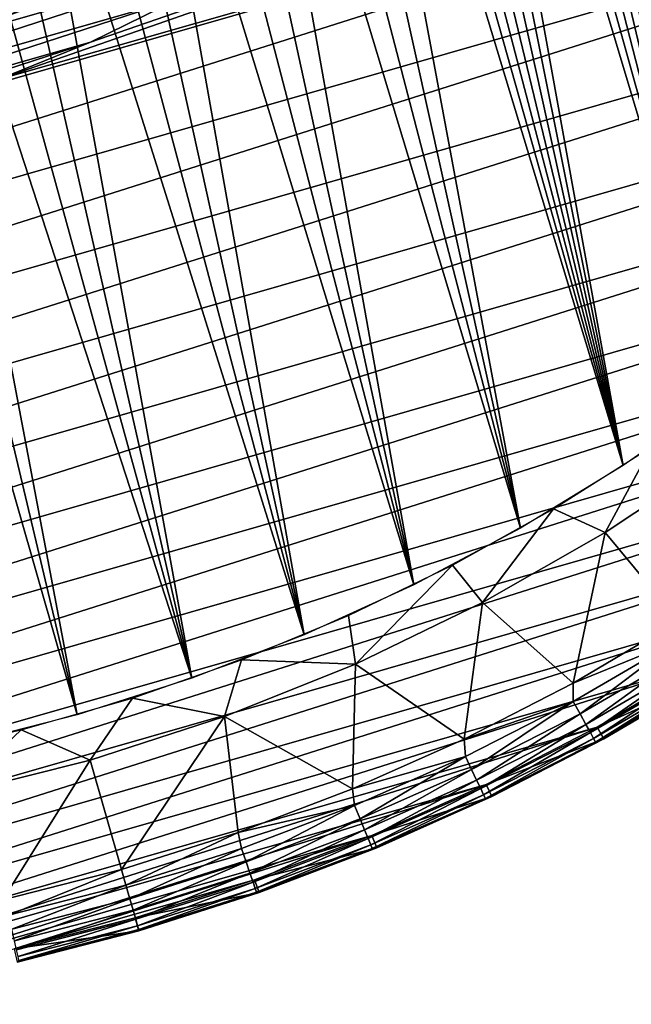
# Model space of a CAD drawing. Header units: millimetres. Extents: x -50 to 50, y -50 to 50.
# Tile 18 of 77: x 11.1 to 24.7, y -49.7 to -27.8. Entities that reach past the tile are written whole.
import ezdxf

# ---------------------------------------------------------------- set-up
doc = ezdxf.new("R2010")
doc.units = ezdxf.units.MM
doc.header["$LTSCALE"] = 65.185185
for name, color, linetype in [('27', 7, 'CONTINUOUS'), ('37', 7, 'CONTINUOUS'), ('38', 7, 'CONTINUOUS'), ('39', 7, 'CONTINUOUS'), ('40', 7, 'CONTINUOUS'), ('41', 7, 'CONTINUOUS'), ('42', 7, 'CONTINUOUS'), ('43', 7, 'CONTINUOUS'), ('44', 7, 'CONTINUOUS'), ('46', 7, 'CONTINUOUS'), ('47', 7, 'CONTINUOUS'), ('63', 7, 'CONTINUOUS')]:
    doc.layers.add(name, color=color, linetype=linetype)

msp = doc.modelspace()

# ---------------------------------------------------------------- linework, layer by layer
at = {"layer": '27', "color": 7, "linetype": 'CONTINUOUS'}
msp.add_3dface([(11.168, -27.574, 3.8), (11.121, -27.58, 3.911), (9.201, -28.291, 3.8), (11.168, -27.574, 3.8)], dxfattribs=at)
at = {"layer": '37', "color": 7, "linetype": 'CONTINUOUS'}
for points in [[(23.012, -38.667, -2.612), (25.187, -37.287, -2.612), (24.162, -39.197, -1.815), (23.012, -38.667, -2.612)], [(24.162, -39.197, -1.815), (25.187, -37.287, -2.612), (26.781, -37.457, -1.815), (24.162, -39.197, -1.815)], [(24.162, -39.197, -1.815), (26.781, -37.457, -1.815), (25.792, -41.163, 0.23), (24.162, -39.197, -1.815)], [(20.762, -39.92, -2.612), (23.012, -38.667, -2.612), (21.431, -40.755, -1.815), (20.762, -39.92, -2.612)], [(21.431, -40.755, -1.815), (23.012, -38.667, -2.612), (24.162, -39.197, -1.815), (21.431, -40.755, -1.815)], [(21.431, -40.755, -1.815), (24.162, -39.197, -1.815), (23.443, -42.545, 0.23), (21.431, -40.755, -1.815)], [(23.443, -42.545, 0.23), (24.162, -39.197, -1.815), (25.792, -41.163, 0.23), (23.443, -42.545, 0.23)], [(18.444, -41.043, -2.612), (20.762, -39.92, -2.612), (18.6, -42.122, -1.815), (18.444, -41.043, -2.612)], [(18.6, -42.122, -1.815), (20.762, -39.92, -2.612), (21.431, -40.755, -1.815), (18.6, -42.122, -1.815)], [(18.6, -42.122, -1.815), (21.431, -40.755, -1.815), (21.021, -43.793, 0.23), (18.6, -42.122, -1.815)], [(21.021, -43.793, 0.23), (21.431, -40.755, -1.815), (23.443, -42.545, 0.23), (21.021, -43.793, 0.23)], [(16.065, -42.031, -2.612), (18.444, -41.043, -2.612), (18.6, -42.122, -1.815), (16.065, -42.031, -2.612)], [(13.634, -42.882, -2.612), (16.065, -42.031, -2.612), (15.682, -43.294, -1.815), (13.634, -42.882, -2.612)], [(15.682, -43.294, -1.815), (16.065, -42.031, -2.612), (18.6, -42.122, -1.815), (15.682, -43.294, -1.815)], [(15.682, -43.294, -1.815), (18.6, -42.122, -1.815), (18.532, -44.903, 0.23), (15.682, -43.294, -1.815)], [(18.532, -44.903, 0.23), (18.6, -42.122, -1.815), (21.021, -43.793, 0.23), (18.532, -44.903, 0.23)], [(11.158, -43.591, -2.612), (13.634, -42.882, -2.612), (12.69, -44.263, -1.815), (11.158, -43.591, -2.612)], [(12.69, -44.263, -1.815), (13.634, -42.882, -2.612), (15.682, -43.294, -1.815), (12.69, -44.263, -1.815)], [(12.69, -44.263, -1.815), (15.682, -43.294, -1.815), (13.388, -46.696, 0.23), (12.69, -44.263, -1.815)], [(13.388, -46.696, 0.23), (15.682, -43.294, -1.815), (15.985, -45.871, 0.23), (13.388, -46.696, 0.23)], [(15.985, -45.871, 0.23), (15.682, -43.294, -1.815), (18.532, -44.903, 0.23), (15.985, -45.871, 0.23)], [(8.645, -44.159, -2.612), (11.158, -43.591, -2.612), (9.64, -45.026, -1.815), (8.645, -44.159, -2.612)], [(9.64, -45.026, -1.815), (11.158, -43.591, -2.612), (12.69, -44.263, -1.815), (9.64, -45.026, -1.815)], [(9.64, -45.026, -1.815), (12.69, -44.263, -1.815), (10.748, -47.373, 0.23), (9.64, -45.026, -1.815)], [(10.748, -47.373, 0.23), (12.69, -44.263, -1.815), (13.388, -46.696, 0.23), (10.748, -47.373, 0.23)]]:
    msp.add_3dface(points, dxfattribs=at)
at = {"layer": '38', "color": 7, "linetype": 'CONTINUOUS'}
for points in [[(26.546, -42.367, 3.33), (24.129, -43.789, 4.2), (24.129, -43.789, 3.33), (26.546, -42.367, 3.33)], [(26.546, -42.367, 4.2), (24.129, -43.789, 4.2), (26.546, -42.367, 3.33), (26.546, -42.367, 4.2)], [(24.129, -43.789, 3.33), (21.635, -45.073, 4.2), (21.635, -45.073, 3.33), (24.129, -43.789, 3.33)], [(24.129, -43.789, 4.2), (21.635, -45.073, 4.2), (24.129, -43.789, 3.33), (24.129, -43.789, 4.2)], [(21.635, -45.073, 3.33), (19.074, -46.215, 4.2), (19.074, -46.215, 3.33), (21.635, -45.073, 3.33)], [(21.635, -45.073, 4.2), (19.074, -46.215, 4.2), (21.635, -45.073, 3.33), (21.635, -45.073, 4.2)], [(19.074, -46.215, 3.33), (16.453, -47.212, 4.2), (16.453, -47.212, 3.33), (19.074, -46.215, 3.33)], [(19.074, -46.215, 4.2), (16.453, -47.212, 4.2), (19.074, -46.215, 3.33), (19.074, -46.215, 4.2)], [(16.453, -47.212, 4.2), (13.779, -48.061, 4.2), (16.453, -47.212, 3.33), (16.453, -47.212, 4.2)], [(16.453, -47.212, 3.33), (13.779, -48.061, 4.2), (13.779, -48.061, 3.33), (16.453, -47.212, 3.33)]]:
    msp.add_3dface(points, dxfattribs=at)
at = {"layer": '39', "color": 7, "linetype": 'CONTINUOUS'}
for points in [[(45.89, -19.074, 4.5), (46.888, -16.471, 4.5), (10.646, -29.111, 4.5), (45.89, -19.074, 4.5)], [(10.646, -29.111, 4.5), (46.888, -16.471, 4.5), (12.696, -28.277, 4.5), (10.646, -29.111, 4.5)], [(12.696, -28.277, 4.5), (46.888, -16.471, 4.5), (14.681, -27.299, 4.5), (12.696, -28.277, 4.5)], [(44.749, -21.617, 4.5), (45.89, -19.074, 4.5), (-26.497, -42.047, 4.5), (44.749, -21.617, 4.5)], [(-26.497, -42.047, 4.5), (45.89, -19.074, 4.5), (8.542, -29.797, 4.5), (-26.497, -42.047, 4.5)], [(8.542, -29.797, 4.5), (45.89, -19.074, 4.5), (10.646, -29.111, 4.5), (8.542, -29.797, 4.5)], [(-24.098, -43.466, 4.5), (44.749, -21.617, 4.5), (-26.497, -42.047, 4.5), (-24.098, -43.466, 4.5)], [(43.466, -24.092, 4.5), (44.749, -21.617, 4.5), (-24.098, -43.466, 4.5), (43.466, -24.092, 4.5)], [(-21.622, -44.749, 4.5), (43.466, -24.092, 4.5), (-24.098, -43.466, 4.5), (-21.622, -44.749, 4.5)], [(42.047, -26.492, 4.5), (43.466, -24.092, 4.5), (-21.622, -44.749, 4.5), (42.047, -26.492, 4.5)], [(-19.079, -45.891, 4.5), (42.047, -26.492, 4.5), (-21.622, -44.749, 4.5), (-19.079, -45.891, 4.5)], [(40.495, -28.808, 4.5), (42.047, -26.492, 4.5), (-19.079, -45.891, 4.5), (40.495, -28.808, 4.5)], [(-16.476, -46.888, 4.5), (40.495, -28.808, 4.5), (-19.079, -45.891, 4.5), (-16.476, -46.888, 4.5)], [(38.816, -31.033, 4.5), (40.495, -28.808, 4.5), (-16.476, -46.888, 4.5), (38.816, -31.033, 4.5)], [(-13.821, -47.738, 4.5), (38.816, -31.033, 4.5), (-16.476, -46.888, 4.5), (-13.821, -47.738, 4.5)], [(37.015, -33.161, 4.5), (38.816, -31.033, 4.5), (-13.821, -47.738, 4.5), (37.015, -33.161, 4.5)], [(-11.122, -48.438, 4.5), (37.015, -33.161, 4.5), (-13.821, -47.738, 4.5), (-11.122, -48.438, 4.5)], [(35.097, -35.184, 4.5), (37.015, -33.161, 4.5), (-11.122, -48.438, 4.5), (35.097, -35.184, 4.5)], [(-8.389, -48.985, 4.5), (35.097, -35.184, 4.5), (-11.122, -48.438, 4.5), (-8.389, -48.985, 4.5)], [(33.069, -37.097, 4.5), (35.097, -35.184, 4.5), (-8.389, -48.985, 4.5), (33.069, -37.097, 4.5)], [(-5.629, -49.378, 4.5), (33.069, -37.097, 4.5), (-8.389, -48.985, 4.5), (-5.629, -49.378, 4.5)], [(30.936, -38.893, 4.5), (33.069, -37.097, 4.5), (-5.629, -49.378, 4.5), (30.936, -38.893, 4.5)], [(-2.851, -49.616, 4.5), (30.936, -38.893, 4.5), (-5.629, -49.378, 4.5), (-2.851, -49.616, 4.5)], [(28.707, -40.567, 4.5), (30.936, -38.893, 4.5), (-2.851, -49.616, 4.5), (28.707, -40.567, 4.5)], [(-0.065, -49.697, 4.5), (28.707, -40.567, 4.5), (-2.851, -49.616, 4.5), (-0.065, -49.697, 4.5)], [(26.387, -42.113, 4.5), (28.707, -40.567, 4.5), (-0.065, -49.697, 4.5), (26.387, -42.113, 4.5)], [(2.722, -49.623, 4.5), (26.387, -42.113, 4.5), (-0.065, -49.697, 4.5), (2.722, -49.623, 4.5)], [(23.984, -43.526, 4.5), (26.387, -42.113, 4.5), (2.722, -49.623, 4.5), (23.984, -43.526, 4.5)], [(5.5, -49.392, 4.5), (23.984, -43.526, 4.5), (2.722, -49.623, 4.5), (5.5, -49.392, 4.5)], [(21.506, -44.802, 4.5), (23.984, -43.526, 4.5), (5.5, -49.392, 4.5), (21.506, -44.802, 4.5)], [(8.261, -49.006, 4.5), (21.506, -44.802, 4.5), (5.5, -49.392, 4.5), (8.261, -49.006, 4.5)], [(18.96, -45.938, 4.5), (21.506, -44.802, 4.5), (8.261, -49.006, 4.5), (18.96, -45.938, 4.5)], [(10.996, -48.465, 4.5), (18.96, -45.938, 4.5), (8.261, -49.006, 4.5), (10.996, -48.465, 4.5)], [(16.354, -46.929, 4.5), (18.96, -45.938, 4.5), (10.996, -48.465, 4.5), (16.354, -46.929, 4.5)], [(13.697, -47.772, 4.5), (16.354, -46.929, 4.5), (10.996, -48.465, 4.5), (13.697, -47.772, 4.5)]]:
    msp.add_3dface(points, dxfattribs=at)
at = {"layer": '40', "color": 7, "linetype": 'CONTINUOUS'}
for points in [[(13.779, -48.061, 3.33), (13.779, -48.061, 4.2), (11.063, -48.758, 4.2), (13.779, -48.061, 3.33)], [(13.779, -48.061, 3.33), (11.063, -48.758, 4.2), (11.063, -48.758, 3.33), (13.779, -48.061, 3.33)]]:
    msp.add_3dface(points, dxfattribs=at)
at = {"layer": '41', "color": 7, "linetype": 'CONTINUOUS'}
for points in [[(23.443, -42.545, 0.23), (25.792, -41.163, 0.23), (25.78, -41.597, 0.576), (23.443, -42.545, 0.23)], [(23.449, -42.954, 0.576), (23.443, -42.545, 0.23), (25.78, -41.597, 0.576), (23.449, -42.954, 0.576)], [(23.449, -42.954, 0.576), (25.78, -41.597, 0.576), (23.601, -43.232, 0.967), (23.449, -42.954, 0.576)], [(23.601, -43.232, 0.967), (25.78, -41.597, 0.576), (25.947, -41.867, 0.967), (23.601, -43.232, 0.967)], [(23.601, -43.232, 0.967), (25.947, -41.867, 0.967), (23.728, -43.466, 1.395), (23.601, -43.232, 0.967)], [(23.728, -43.466, 1.395), (25.947, -41.867, 0.967), (26.087, -42.092, 1.395), (23.728, -43.466, 1.395)], [(23.728, -43.466, 1.395), (26.087, -42.092, 1.395), (23.829, -43.65, 1.852), (23.728, -43.466, 1.395)], [(23.829, -43.65, 1.852), (26.087, -42.092, 1.395), (26.197, -42.271, 1.852), (23.829, -43.65, 1.852)], [(23.829, -43.65, 1.852), (26.197, -42.271, 1.852), (23.901, -43.782, 2.332), (23.829, -43.65, 1.852)], [(23.901, -43.782, 2.332), (26.197, -42.271, 1.852), (26.277, -42.399, 2.332), (23.901, -43.782, 2.332)], [(23.901, -43.782, 2.332), (26.277, -42.399, 2.332), (23.944, -43.86, 2.828), (23.901, -43.782, 2.332)], [(23.944, -43.86, 2.828), (26.277, -42.399, 2.332), (26.324, -42.475, 2.828), (23.944, -43.86, 2.828)], [(24.129, -43.789, 3.33), (23.944, -43.86, 2.828), (26.324, -42.475, 2.828), (24.129, -43.789, 3.33)], [(26.546, -42.367, 3.33), (24.129, -43.789, 3.33), (26.324, -42.475, 2.828), (26.546, -42.367, 3.33)], [(21.021, -43.793, 0.23), (23.443, -42.545, 0.23), (23.449, -42.954, 0.576), (21.021, -43.793, 0.23)], [(21.047, -44.181, 0.576), (21.021, -43.793, 0.23), (23.449, -42.954, 0.576), (21.047, -44.181, 0.576)], [(21.047, -44.181, 0.576), (23.449, -42.954, 0.576), (21.183, -44.467, 0.967), (21.047, -44.181, 0.576)], [(21.183, -44.467, 0.967), (23.449, -42.954, 0.576), (23.601, -43.232, 0.967), (21.183, -44.467, 0.967)], [(21.183, -44.467, 0.967), (23.601, -43.232, 0.967), (21.297, -44.707, 1.395), (21.183, -44.467, 0.967)], [(21.297, -44.707, 1.395), (23.601, -43.232, 0.967), (23.728, -43.466, 1.395), (21.297, -44.707, 1.395)], [(21.297, -44.707, 1.395), (23.728, -43.466, 1.395), (21.388, -44.896, 1.852), (21.297, -44.707, 1.395)], [(21.388, -44.896, 1.852), (23.728, -43.466, 1.395), (23.829, -43.65, 1.852), (21.388, -44.896, 1.852)], [(18.532, -44.903, 0.23), (21.021, -43.793, 0.23), (21.047, -44.181, 0.576), (18.532, -44.903, 0.23)], [(21.388, -44.896, 1.852), (23.829, -43.65, 1.852), (21.453, -45.032, 2.332), (21.388, -44.896, 1.852)], [(21.453, -45.032, 2.332), (23.829, -43.65, 1.852), (23.901, -43.782, 2.332), (21.453, -45.032, 2.332)], [(21.453, -45.032, 2.332), (23.901, -43.782, 2.332), (21.491, -45.113, 2.828), (21.453, -45.032, 2.332)], [(21.491, -45.113, 2.828), (23.901, -43.782, 2.332), (23.944, -43.86, 2.828), (21.491, -45.113, 2.828)], [(24.129, -43.789, 3.33), (21.635, -45.073, 3.33), (23.944, -43.86, 2.828), (24.129, -43.789, 3.33)], [(21.635, -45.073, 3.33), (21.491, -45.113, 2.828), (23.944, -43.86, 2.828), (21.635, -45.073, 3.33)], [(18.581, -45.273, 0.576), (18.532, -44.903, 0.23), (21.047, -44.181, 0.576), (18.581, -45.273, 0.576)], [(18.581, -45.273, 0.576), (21.047, -44.181, 0.576), (18.701, -45.567, 0.967), (18.581, -45.273, 0.576)], [(18.701, -45.567, 0.967), (21.047, -44.181, 0.576), (21.183, -44.467, 0.967), (18.701, -45.567, 0.967)], [(18.701, -45.567, 0.967), (21.183, -44.467, 0.967), (18.802, -45.812, 1.395), (18.701, -45.567, 0.967)], [(18.802, -45.812, 1.395), (21.183, -44.467, 0.967), (21.297, -44.707, 1.395), (18.802, -45.812, 1.395)], [(18.802, -45.812, 1.395), (21.297, -44.707, 1.395), (18.882, -46.006, 1.852), (18.802, -45.812, 1.395)], [(18.882, -46.006, 1.852), (21.297, -44.707, 1.395), (21.388, -44.896, 1.852), (18.882, -46.006, 1.852)], [(15.985, -45.871, 0.23), (18.532, -44.903, 0.23), (18.581, -45.273, 0.576), (15.985, -45.871, 0.23)], [(18.882, -46.006, 1.852), (21.388, -44.896, 1.852), (18.939, -46.146, 2.332), (18.882, -46.006, 1.852)], [(18.939, -46.146, 2.332), (21.388, -44.896, 1.852), (21.453, -45.032, 2.332), (18.939, -46.146, 2.332)], [(18.939, -46.146, 2.332), (21.453, -45.032, 2.332), (18.973, -46.228, 2.828), (18.939, -46.146, 2.332)], [(18.973, -46.228, 2.828), (21.453, -45.032, 2.332), (21.491, -45.113, 2.828), (18.973, -46.228, 2.828)], [(19.074, -46.215, 3.33), (18.973, -46.228, 2.828), (21.491, -45.113, 2.828), (19.074, -46.215, 3.33)], [(21.635, -45.073, 3.33), (19.074, -46.215, 3.33), (21.491, -45.113, 2.828), (21.635, -45.073, 3.33)], [(16.059, -46.228, 0.576), (15.985, -45.871, 0.23), (18.581, -45.273, 0.576), (16.059, -46.228, 0.576)], [(16.059, -46.228, 0.576), (18.581, -45.273, 0.576), (16.163, -46.528, 0.967), (16.059, -46.228, 0.576)], [(16.163, -46.528, 0.967), (18.581, -45.273, 0.576), (18.701, -45.567, 0.967), (16.163, -46.528, 0.967)], [(16.163, -46.528, 0.967), (18.701, -45.567, 0.967), (16.25, -46.779, 1.395), (16.163, -46.528, 0.967)], [(16.25, -46.779, 1.395), (18.701, -45.567, 0.967), (18.802, -45.812, 1.395), (16.25, -46.779, 1.395)], [(13.388, -46.696, 0.23), (15.985, -45.871, 0.23), (13.487, -47.043, 0.576), (13.388, -46.696, 0.23)], [(13.487, -47.043, 0.576), (15.985, -45.871, 0.23), (16.059, -46.228, 0.576), (13.487, -47.043, 0.576)], [(16.25, -46.779, 1.395), (18.802, -45.812, 1.395), (16.319, -46.977, 1.852), (16.25, -46.779, 1.395)], [(16.319, -46.977, 1.852), (18.802, -45.812, 1.395), (18.882, -46.006, 1.852), (16.319, -46.977, 1.852)], [(16.319, -46.977, 1.852), (18.882, -46.006, 1.852), (16.368, -47.119, 2.332), (16.319, -46.977, 1.852)], [(16.368, -47.119, 2.332), (18.882, -46.006, 1.852), (18.939, -46.146, 2.332), (16.368, -47.119, 2.332)], [(13.487, -47.043, 0.576), (16.059, -46.228, 0.576), (13.575, -47.348, 0.967), (13.487, -47.043, 0.576)], [(13.575, -47.348, 0.967), (16.059, -46.228, 0.576), (16.163, -46.528, 0.967), (13.575, -47.348, 0.967)], [(16.368, -47.119, 2.332), (18.939, -46.146, 2.332), (16.397, -47.203, 2.828), (16.368, -47.119, 2.332)], [(16.397, -47.203, 2.828), (18.939, -46.146, 2.332), (18.973, -46.228, 2.828), (16.397, -47.203, 2.828)], [(16.453, -47.212, 3.33), (16.397, -47.203, 2.828), (18.973, -46.228, 2.828), (16.453, -47.212, 3.33)], [(19.074, -46.215, 3.33), (16.453, -47.212, 3.33), (18.973, -46.228, 2.828), (19.074, -46.215, 3.33)], [(13.575, -47.348, 0.967), (16.163, -46.528, 0.967), (13.648, -47.603, 1.395), (13.575, -47.348, 0.967)], [(13.648, -47.603, 1.395), (16.163, -46.528, 0.967), (16.25, -46.779, 1.395), (13.648, -47.603, 1.395)], [(13.648, -47.603, 1.395), (16.25, -46.779, 1.395), (13.706, -47.805, 1.852), (13.648, -47.603, 1.395)], [(13.706, -47.805, 1.852), (16.25, -46.779, 1.395), (16.319, -46.977, 1.852), (13.706, -47.805, 1.852)], [(13.706, -47.805, 1.852), (16.319, -46.977, 1.852), (13.747, -47.949, 2.332), (13.706, -47.805, 1.852)], [(13.747, -47.949, 2.332), (16.319, -46.977, 1.852), (16.368, -47.119, 2.332), (13.747, -47.949, 2.332)], [(13.747, -47.949, 2.332), (16.368, -47.119, 2.332), (13.772, -48.035, 2.828), (13.747, -47.949, 2.332)], [(13.772, -48.035, 2.828), (16.368, -47.119, 2.332), (16.397, -47.203, 2.828), (13.772, -48.035, 2.828)], [(13.779, -48.061, 3.33), (13.772, -48.035, 2.828), (16.397, -47.203, 2.828), (13.779, -48.061, 3.33)], [(16.453, -47.212, 3.33), (13.779, -48.061, 3.33), (16.397, -47.203, 2.828), (16.453, -47.212, 3.33)]]:
    msp.add_3dface(points, dxfattribs=at)
at = {"layer": '42', "color": 7, "linetype": 'CONTINUOUS'}
for points in [[(10.748, -47.373, 0.23), (13.388, -46.696, 0.23), (10.875, -47.715, 0.576), (10.748, -47.373, 0.23)], [(13.388, -46.696, 0.23), (13.487, -47.043, 0.576), (10.875, -47.715, 0.576), (13.388, -46.696, 0.23)], [(10.875, -47.715, 0.576), (13.487, -47.043, 0.576), (10.946, -48.024, 0.967), (10.875, -47.715, 0.576)], [(13.487, -47.043, 0.576), (13.575, -47.348, 0.967), (10.946, -48.024, 0.967), (13.487, -47.043, 0.576)], [(10.946, -48.024, 0.967), (13.575, -47.348, 0.967), (11.005, -48.283, 1.395), (10.946, -48.024, 0.967)], [(13.575, -47.348, 0.967), (13.648, -47.603, 1.395), (11.005, -48.283, 1.395), (13.575, -47.348, 0.967)], [(11.005, -48.283, 1.395), (13.648, -47.603, 1.395), (11.051, -48.487, 1.852), (11.005, -48.283, 1.395)], [(13.648, -47.603, 1.395), (13.706, -47.805, 1.852), (11.051, -48.487, 1.852), (13.648, -47.603, 1.395)], [(11.051, -48.487, 1.852), (13.706, -47.805, 1.852), (11.085, -48.634, 2.332), (11.051, -48.487, 1.852)], [(13.706, -47.805, 1.852), (13.747, -47.949, 2.332), (11.085, -48.634, 2.332), (13.706, -47.805, 1.852)], [(11.085, -48.634, 2.332), (13.747, -47.949, 2.332), (11.105, -48.721, 2.828), (11.085, -48.634, 2.332)], [(13.747, -47.949, 2.332), (13.772, -48.035, 2.828), (11.105, -48.721, 2.828), (13.747, -47.949, 2.332)], [(13.772, -48.035, 2.828), (11.063, -48.758, 3.33), (11.105, -48.721, 2.828), (13.772, -48.035, 2.828)], [(13.779, -48.061, 3.33), (11.063, -48.758, 3.33), (13.772, -48.035, 2.828), (13.779, -48.061, 3.33)]]:
    msp.add_3dface(points, dxfattribs=at)
at = {"layer": '43', "color": 7, "linetype": 'CONTINUOUS'}
for points in [[(26.546, -42.367, 4.2), (26.387, -42.113, 4.5), (23.984, -43.526, 4.5), (26.546, -42.367, 4.2)], [(24.129, -43.789, 4.2), (26.546, -42.367, 4.2), (23.984, -43.526, 4.5), (24.129, -43.789, 4.2)], [(24.129, -43.789, 4.2), (23.984, -43.526, 4.5), (21.506, -44.802, 4.5), (24.129, -43.789, 4.2)], [(21.635, -45.073, 4.2), (24.129, -43.789, 4.2), (21.506, -44.802, 4.5), (21.635, -45.073, 4.2)], [(21.635, -45.073, 4.2), (21.506, -44.802, 4.5), (18.96, -45.938, 4.5), (21.635, -45.073, 4.2)], [(19.074, -46.215, 4.2), (21.635, -45.073, 4.2), (18.96, -45.938, 4.5), (19.074, -46.215, 4.2)], [(19.074, -46.215, 4.2), (18.96, -45.938, 4.5), (16.354, -46.929, 4.5), (19.074, -46.215, 4.2)], [(16.453, -47.212, 4.2), (19.074, -46.215, 4.2), (16.354, -46.929, 4.5), (16.453, -47.212, 4.2)], [(16.453, -47.212, 4.2), (16.354, -46.929, 4.5), (13.697, -47.772, 4.5), (16.453, -47.212, 4.2)], [(13.779, -48.061, 4.2), (16.453, -47.212, 4.2), (13.697, -47.772, 4.5), (13.779, -48.061, 4.2)]]:
    msp.add_3dface(points, dxfattribs=at)
at = {"layer": '44', "color": 7, "linetype": 'CONTINUOUS'}
for points in [[(13.779, -48.061, 4.2), (13.697, -47.772, 4.5), (10.996, -48.465, 4.5), (13.779, -48.061, 4.2)], [(13.779, -48.061, 4.2), (10.996, -48.465, 4.5), (11.063, -48.758, 4.2), (13.779, -48.061, 4.2)]]:
    msp.add_3dface(points, dxfattribs=at)
at = {"layer": '46', "color": 7, "linetype": 'CONTINUOUS'}
for points in [[(24.696, -18.732), (25.969, -16.923), (-11.02, -28.974), (24.696, -18.732)], [(-11.02, -28.974), (25.969, -16.923), (7.521, -22.735), (-11.02, -28.974)], [(-8.925, -29.686), (24.696, -18.732), (-11.02, -28.974), (-8.925, -29.686)], [(23.296, -20.446), (24.696, -18.732), (-8.925, -29.686), (23.296, -20.446)], [(-6.784, -30.247), (23.296, -20.446), (-8.925, -29.686), (-6.784, -30.247)], [(21.778, -22.056), (23.296, -20.446), (-6.784, -30.247), (21.778, -22.056)], [(-4.609, -30.653), (21.778, -22.056), (-6.784, -30.247), (-4.609, -30.653)], [(20.149, -23.554), (21.778, -22.056), (-4.609, -30.653), (20.149, -23.554)], [(-2.41, -30.904), (20.149, -23.554), (-4.609, -30.653), (-2.41, -30.904)], [(18.417, -24.932), (20.149, -23.554), (-2.41, -30.904), (18.417, -24.932)], [(-0.199, -30.997), (18.417, -24.932), (-2.41, -30.904), (-0.199, -30.997)], [(16.591, -26.182), (18.417, -24.932), (-0.199, -30.997), (16.591, -26.182)], [(2.013, -30.932), (16.591, -26.182), (-0.199, -30.997), (2.013, -30.932)], [(14.681, -27.299), (16.591, -26.182), (2.013, -30.932), (14.681, -27.299)], [(4.214, -30.709), (14.681, -27.299), (2.013, -30.932), (4.214, -30.709)], [(12.696, -28.277), (14.681, -27.299), (4.214, -30.709), (12.696, -28.277)], [(6.395, -30.33), (12.696, -28.277), (4.214, -30.709), (6.395, -30.33)], [(10.646, -29.111), (12.696, -28.277), (6.395, -30.33), (10.646, -29.111)]]:
    msp.add_3dface(points, dxfattribs=at)
at = {"layer": '47', "color": 7, "linetype": 'CONTINUOUS'}
for points in [[(12.696, -28.277, 4.5), (14.681, -27.299, 4.5), (12.696, -28.277), (12.696, -28.277, 4.5)], [(14.681, -27.299, 4.5), (14.681, -27.299), (12.696, -28.277), (14.681, -27.299, 4.5)], [(10.646, -29.111, 4.5), (12.696, -28.277, 4.5), (10.646, -29.111), (10.646, -29.111, 4.5)], [(12.696, -28.277, 4.5), (12.696, -28.277), (10.646, -29.111), (12.696, -28.277, 4.5)]]:
    msp.add_3dface(points, dxfattribs=at)
at = {"layer": '63', "color": 7, "linetype": 'CONTINUOUS'}
for points in [[(20.518, -15.329, -2.5), (24.561, -37.702, -2.5), (20.081, -15.378, -2.5), (20.518, -15.329, -2.5)], [(20.958, -15.304, -2.5), (26.764, -36.171, -2.5), (20.518, -15.329, -2.5), (20.958, -15.304, -2.5)], [(26.764, -36.171, -2.5), (24.561, -37.702, -2.5), (20.518, -15.329, -2.5), (26.764, -36.171, -2.5)], [(21.398, -15.303, -2.5), (26.764, -36.171, -2.5), (20.958, -15.304, -2.5), (21.398, -15.303, -2.5)], [(21.837, -15.326, -2.5), (26.764, -36.171, -2.5), (21.398, -15.303, -2.5), (21.837, -15.326, -2.5)], [(22.275, -15.374, -2.5), (26.764, -36.171, -2.5), (21.837, -15.326, -2.5), (22.275, -15.374, -2.5)], [(19.218, -15.548, -2.5), (24.561, -37.702, -2.5), (18.794, -15.668, -2.5), (19.218, -15.548, -2.5)], [(19.647, -15.451, -2.5), (24.561, -37.702, -2.5), (19.218, -15.548, -2.5), (19.647, -15.451, -2.5)], [(20.081, -15.378, -2.5), (24.561, -37.702, -2.5), (19.647, -15.451, -2.5), (20.081, -15.378, -2.5)], [(22.709, -15.446, -2.5), (26.764, -36.171, -2.5), (22.275, -15.374, -2.5), (22.709, -15.446, -2.5)], [(23.139, -15.541, -2.5), (26.764, -36.171, -2.5), (22.709, -15.446, -2.5), (23.139, -15.541, -2.5)], [(28.873, -34.512, -2.5), (26.764, -36.171, -2.5), (23.139, -15.541, -2.5), (28.873, -34.512, -2.5)], [(23.563, -15.66, -2.5), (28.873, -34.512, -2.5), (23.139, -15.541, -2.5), (23.563, -15.66, -2.5)], [(18.794, -15.668, -2.5), (24.561, -37.702, -2.5), (18.378, -15.812, -2.5), (18.794, -15.668, -2.5)], [(23.979, -15.802, -2.5), (28.873, -34.512, -2.5), (23.563, -15.66, -2.5), (23.979, -15.802, -2.5)], [(17.311, -16.69, -2.5), (17.97, -15.978, -2.5), (22.27, -39.099, -2.5), (17.311, -16.69, -2.5)], [(24.561, -37.702, -2.5), (17.97, -15.978, -2.5), (18.378, -15.812, -2.5), (24.561, -37.702, -2.5)], [(22.27, -39.099, -2.5), (17.97, -15.978, -2.5), (24.561, -37.702, -2.5), (22.27, -39.099, -2.5)], [(24.388, -15.966, -2.5), (28.873, -34.512, -2.5), (23.979, -15.802, -2.5), (24.388, -15.966, -2.5)], [(24.786, -16.153, -2.5), (28.873, -34.512, -2.5), (24.388, -15.966, -2.5), (24.786, -16.153, -2.5)], [(16.624, -17.374, -2.5), (17.311, -16.69, -2.5), (22.27, -39.099, -2.5), (16.624, -17.374, -2.5)], [(15.91, -18.031, -2.5), (16.624, -17.374, -2.5), (22.27, -39.099, -2.5), (15.91, -18.031, -2.5)], [(15.17, -18.658, -2.5), (15.91, -18.031, -2.5), (19.9, -40.357, -2.5), (15.17, -18.658, -2.5)], [(19.9, -40.357, -2.5), (15.91, -18.031, -2.5), (22.27, -39.099, -2.5), (19.9, -40.357, -2.5)], [(14.405, -19.255, -2.5), (15.17, -18.658, -2.5), (19.9, -40.357, -2.5), (14.405, -19.255, -2.5)], [(13.616, -19.82, -2.5), (14.405, -19.255, -2.5), (19.9, -40.357, -2.5), (13.616, -19.82, -2.5)], [(12.806, -20.353, -2.5), (13.616, -19.82, -2.5), (17.46, -41.471, -2.5), (12.806, -20.353, -2.5)], [(17.46, -41.471, -2.5), (13.616, -19.82, -2.5), (19.9, -40.357, -2.5), (17.46, -41.471, -2.5)], [(11.974, -20.853, -2.5), (12.806, -20.353, -2.5), (17.46, -41.471, -2.5), (11.974, -20.853, -2.5)], [(11.124, -21.319, -2.5), (11.974, -20.853, -2.5), (17.46, -41.471, -2.5), (11.124, -21.319, -2.5)], [(10.255, -21.75, -2.5), (11.124, -21.319, -2.5), (14.957, -42.438, -2.5), (10.255, -21.75, -2.5)], [(14.957, -42.438, -2.5), (11.124, -21.319, -2.5), (17.46, -41.471, -2.5), (14.957, -42.438, -2.5)], [(9.369, -22.146, -2.5), (10.255, -21.75, -2.5), (14.957, -42.438, -2.5), (9.369, -22.146, -2.5)], [(8.468, -22.506, -2.5), (9.369, -22.146, -2.5), (14.957, -42.438, -2.5), (8.468, -22.506, -2.5)], [(7.553, -22.83, -2.5), (8.468, -22.506, -2.5), (12.401, -43.254, -2.5), (7.553, -22.83, -2.5)], [(12.401, -43.254, -2.5), (8.468, -22.506, -2.5), (14.957, -42.438, -2.5), (12.401, -43.254, -2.5)], [(6.627, -23.116, -2.5), (7.553, -22.83, -2.5), (12.401, -43.254, -2.5), (6.627, -23.116, -2.5)], [(9.801, -43.917, -2.5), (6.627, -23.116, -2.5), (12.401, -43.254, -2.5), (9.801, -43.917, -2.5)]]:
    msp.add_3dface(points, dxfattribs=at)

doc.saveas('drawing.dxf')
